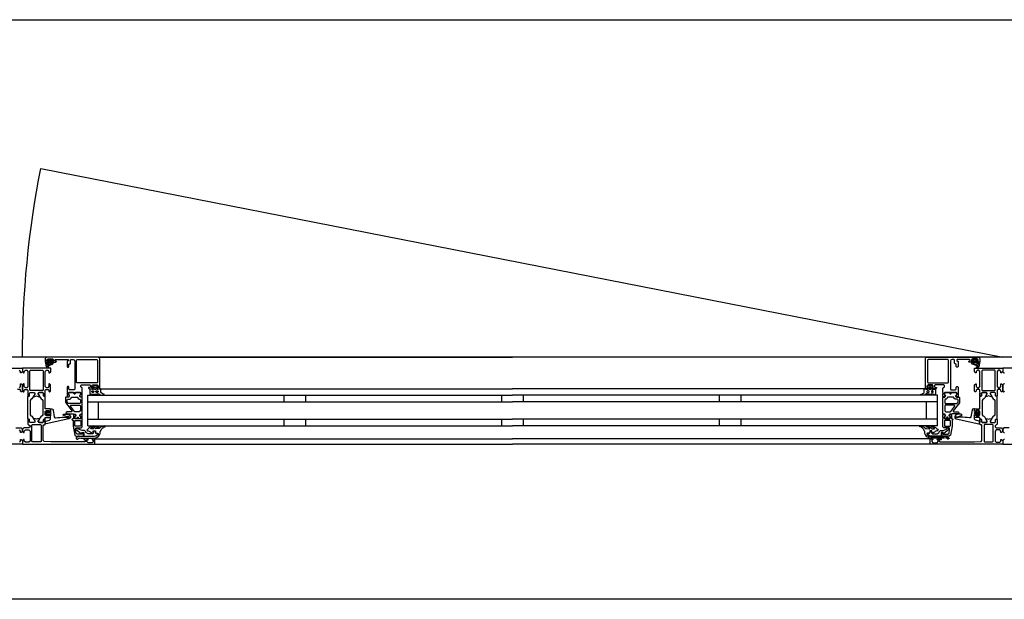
# Model space of a CAD drawing. Header units: millimetres. Extents: x -532 to 413144, y -532 to 654275.
# Tile 30 of 210: x 23397 to 24301, y 12328 to 12860. Entities that reach past the tile are written whole.
import ezdxf

# ---------------------------------------------------------------- set-up
doc = ezdxf.new("R2010")
doc.units = ezdxf.units.MM
doc.header["$LTSCALE"] = 100
for name, color, linetype in [('A-0310-KOZIJN-BU', 7, 'Continuous'), ('A-0410-AFWERKING-GEVEL', 7, 'Continuous'), ('BL313---_BUDEUR', 1, 'Continuous')]:
    doc.layers.add(name, color=color, linetype=linetype)

msp = doc.modelspace()

# ---------------------------------------------------------------- linework, layer by layer
at = {"layer": 'A-0310-KOZIJN-BU'}
for p, q in [((23640, 12515), (23640, 12509)), ((23660, 12515), (23660, 12509)), ((23840, 12515), (23840, 12509)), ((23860, 12509), (23860, 12515)), ((24040, 12509), (24040, 12515)), ((24060, 12509), (24060, 12515)), ((23640, 12493), (23640, 12487)), ((23660, 12493), (23660, 12487)), ((23840, 12493), (23840, 12487)), ((23860, 12487), (23860, 12493)), ((24040, 12487), (24040, 12493)), ((24060, 12487), (24060, 12493))]:
    msp.add_line(p, q, dxfattribs=at)
at = {"layer": 'A-0310-KOZIJN-BU', "ltscale": 10}
for points in [[(23471, 12521.5), (23471, 12548.5), (23470.5, 12549.6875), (23469.5, 12550), (23422.5, 12550), (23421.25, 12549.4375), (23421, 12548.5), (23421, 12545.5), (23423, 12545.5), (23423.5, 12546), (23423.5, 12546.5), (23422.5, 12546.5), (23422.5, 12547.5), (23423.5, 12548.5), (23427.5, 12548.5), (23428.5, 12547.5), (23428.5, 12546.5), (23427.5, 12546.5), (23427.5, 12546), (23428, 12545.5), (23430.75, 12545.5), (23431.125, 12545.65625), (23431.25, 12546), (23431.125, 12546.34375), (23430.75, 12546.5), (23430.5, 12546.5), (23430.125, 12546.65625), (23430, 12547), (23430, 12547.5), (23430.5, 12548), (23441.75, 12548), (23442.25, 12547.5), (23442.25, 12547), (23441, 12546), (23441, 12541.5), (23441.5, 12541), (23442.25, 12541), (23442.75, 12541.5), (23442.75, 12543.5), (23443.25, 12544), (23443.75, 12544), (23444.25, 12544.5), (23444.25, 12547.5), (23444.75, 12548), (23446.5, 12548), (23447.5, 12547.4375), (23448, 12546.5), (23448, 12520.5), (23447.5, 12520), (23443.25, 12520), (23442.75, 12520.5), (23442.75, 12522.5), (23442.25, 12523), (23441.5, 12523), (23441, 12522.5), (23441, 12517.5), (23441, 12517.3125), (23441, 12516.6875), (23441, 12516.5), (23441, 12514.03125), (23441, 12513.6875), (23441.25, 12513.6875), (23442.5, 12513.875), (23443, 12514), (23443.25, 12514.5), (23443, 12514.9375), (23442.25, 12515.375), (23442.25, 12515.71875), (23442.25, 12517.3125), (23442.5, 12517.5), (23453.25, 12517.5), (23453.5, 12517.3125), (23453.5, 12515.71875), (23453.5, 12515.375), (23452.75, 12515.03125), (23452.5, 12514.5), (23452.75, 12514), (23453.25, 12513.875), (23454.5, 12513.6875), (23454.75, 12513.78125), (23455, 12514.03125), (23455, 12516.5), (23454.75, 12516.6875), (23454.75, 12517.3125), (23455, 12517.5), (23455, 12521.6875), (23454.5, 12522.1875), (23454, 12522.1875), (23453.5, 12522.6875), (23453.5, 12524), (23454, 12524.5), (23462, 12524.5), (23462.5, 12524), (23462.5, 12522.6875), (23462, 12522.1875), (23460.75, 12522.1875), (23460.75, 12521.5), (23461.25, 12521), (23464, 12521), (23464.5, 12521.5), (23464.5, 12522), (23463.75, 12522), (23463.75, 12523.5), (23464.5, 12524.5), (23468.5, 12524.5), (23469.5, 12523.5), (23469.5, 12522), (23468.5, 12522), (23468.5, 12521.5), (23469, 12521), (23470.5, 12521), (23471, 12521.5)], [(23469.5, 12550), (23850, 12550)], [(24230.5, 12550), (23850, 12550)], [(24229, 12521.5), (24229, 12548.5), (24229.5, 12549.6875), (24230.5, 12550), (24277.5, 12550), (24278.75, 12549.4375), (24279, 12548.5), (24279, 12545.5), (24277, 12545.5), (24276.5, 12546), (24276.5, 12546.5), (24277.5, 12546.5), (24277.5, 12547.5), (24276.5, 12548.5), (24272.5, 12548.5), (24271.5, 12547.5), (24271.5, 12546.5), (24272.5, 12546.5), (24272.5, 12546), (24272, 12545.5), (24269.25, 12545.5), (24268.875, 12545.65625), (24268.75, 12546), (24268.875, 12546.34375), (24269.25, 12546.5), (24269.5, 12546.5), (24269.875, 12546.65625), (24270, 12547), (24270, 12547.5), (24269.5, 12548), (24258.25, 12548), (24257.75, 12547.5), (24257.75, 12547), (24259, 12546), (24259, 12541.5), (24258.5, 12541), (24257.75, 12541), (24257.25, 12541.5), (24257.25, 12543.5), (24256.75, 12544), (24256.25, 12544), (24255.75, 12544.5), (24255.75, 12547.5), (24255.25, 12548), (24253.5, 12548), (24252.5, 12547.4375), (24252, 12546.5), (24252, 12520.5), (24252.5, 12520), (24256.75, 12520), (24257.25, 12520.5), (24257.25, 12522.5), (24257.75, 12523), (24258.5, 12523), (24259, 12522.5), (24259, 12517.5), (24259, 12517.3125), (24259, 12516.6875), (24259, 12516.5), (24259, 12514.03125), (24259, 12513.6875), (24258.75, 12513.6875), (24257.5, 12513.875), (24257, 12514), (24256.75, 12514.5), (24257, 12514.9375), (24257.75, 12515.375), (24257.75, 12515.71875), (24257.75, 12517.3125), (24257.5, 12517.5), (24246.75, 12517.5), (24246.5, 12517.3125), (24246.5, 12515.71875), (24246.5, 12515.375), (24247.25, 12515.03125), (24247.5, 12514.5), (24247.25, 12514), (24246.75, 12513.875), (24245.5, 12513.6875), (24245.25, 12513.78125), (24245, 12514.03125), (24245, 12516.5), (24245.25, 12516.6875), (24245.25, 12517.3125), (24245, 12517.5), (24245, 12521.6875), (24245.5, 12522.1875), (24246, 12522.1875), (24246.5, 12522.6875), (24246.5, 12524), (24246, 12524.5), (24238, 12524.5), (24237.5, 12524), (24237.5, 12522.6875), (24238, 12522.1875), (24239.25, 12522.1875), (24239.25, 12521.5), (24238.75, 12521), (24236, 12521), (24235.5, 12521.5), (24235.5, 12522), (24236.25, 12522), (24236.25, 12523.5), (24235.5, 12524.5), (24231.5, 12524.5), (24230.5, 12523.5), (24230.5, 12522), (24231.5, 12522), (24231.5, 12521.5), (24231, 12521), (24229.5, 12521), (24229, 12521.5)], [(23374, 12540), (23400, 12540), (23400, 12536.59375), (23398.90625, 12535.5), (23398.3125, 12535.5), (23398.3125, 12537), (23397.3125, 12538)], [(23424, 12544.59375), (23424, 12545.125), (23424.125, 12545.1875), (23426.75, 12545.1875), (23426.875, 12545.125), (23426.875, 12544.375), (23426.75, 12544.1875), (23422.5, 12542.59375), (23422.375, 12542.625), (23422.375, 12542.6875), (23422.125, 12543.875), (23422.25, 12544.09375), (23423.5, 12544.09375), (23424, 12544.59375)], [(23424.25, 12546.3125), (23424.25, 12547.09375), (23424.375, 12547.3125), (23426.625, 12547.3125), (23426.875, 12547.125), (23426.875, 12546.3125), (23426.5, 12545.90625), (23424.625, 12545.90625), (23424.25, 12546.3125)], [(24275.75, 12546.3125), (24275.75, 12547.09375), (24275.625, 12547.3125), (24273.375, 12547.3125), (24273.125, 12547.125), (24273.125, 12546.3125), (24273.5, 12545.90625), (24275.375, 12545.90625), (24275.75, 12546.3125)], [(24276, 12544.59375), (24276, 12545.125), (24275.875, 12545.1875), (24273.25, 12545.1875), (24273.125, 12545.125), (24273.125, 12544.375), (24273.25, 12544.1875), (24277.5, 12542.59375), (24277.625, 12542.625), (24277.625, 12542.6875), (24277.875, 12543.875), (24277.75, 12544.09375), (24276.5, 12544.09375), (24276, 12544.59375)], [(24326, 12540), (24300, 12540), (24300, 12536.59375), (24301.09375, 12535.5), (24301.6875, 12535.5)], [(23397.3125, 12522), (23398.3125, 12523), (23398.3125, 12525.5), (23398.8125, 12525.5), (23399.8125, 12524.5), (23399.8125, 12518.8125), (23399.3125, 12518.3125), (23398.8125, 12518.3125), (23398.3125, 12518.8125), (23398.3125, 12519.8125), (23397.8125, 12520.3125), (23395.5, 12520.3125)], [(23471.5, 12521), (23850, 12521)], [(24228.5, 12521), (23850, 12521)], [(24301.6875, 12525.5), (24301.1875, 12525.5), (24300.1875, 12524.5), (24300.1875, 12518.8125), (24300.6875, 12518.3125), (24301.1875, 12518.3125), (24301.6875, 12518.8125)], [(23445.5, 12500.625), (23445.5, 12500.125), (23445, 12499.84375), (23441, 12499.84375), (23440, 12498.84375), (23441, 12497.84375), (23446.5, 12497.84375), (23447, 12497.5625), (23448.5, 12497.5625), (23449, 12497.0625), (23449, 12496.1875), (23448.25, 12495.4375), (23448.25, 12494.0625), (23448.75, 12493.5625), (23450, 12493.5625), (23450.25, 12493.625), (23450.25, 12493.84375), (23450.25, 12494.3125), (23450.5, 12494.75), (23451, 12494.90625), (23451.25, 12494.75), (23451.5, 12494.3125), (23451.5, 12493.8125), (23451.5, 12493.625), (23451.75, 12493.5625), (23453, 12493.5625), (23453.5, 12494.0625), (23453.5, 12495.4375), (23452.75, 12496.1875), (23452.75, 12497.0625), (23453.25, 12497.5625), (23454.5, 12497.5625), (23455, 12498.0625), (23455, 12512.9375), (23454.5, 12513.4375), (23453.25, 12513.4375), (23452.75, 12513.9375), (23452.75, 12514.8125), (23453.5, 12515.59375), (23453.5, 12516.9375), (23453, 12517.4375), (23448.75, 12517.4375), (23448.5, 12517.3125), (23448.5, 12517), (23448.5, 12516.6875), (23448.25, 12516.3125), (23448, 12516.09375), (23447.5, 12516.3125), (23447.25, 12516.6875), (23447.25, 12517), (23447.25, 12517.3125), (23447, 12517.4375), (23442.75, 12517.4375), (23442.25, 12516.9375), (23442.25, 12515.59375), (23443, 12514.8125), (23443, 12513.9375), (23442.5, 12513.4375), (23440, 12513.4375), (23439.5, 12512.9375), (23439.5, 12509.09375), (23439.75, 12508.09375), (23445.5, 12500.625)], [(23460, 12515), (23850, 12515)], [(23460, 12487), (23460, 12515)], [(24240, 12515), (23850, 12515)], [(24240, 12487), (24240, 12515)], [(24254.5, 12500.625), (24254.5, 12500.125), (24255, 12499.84375), (24259, 12499.84375), (24260, 12498.84375), (24259, 12497.84375), (24253.5, 12497.84375), (24253, 12497.5625), (24251.5, 12497.5625), (24251, 12497.0625), (24251, 12496.1875), (24251.75, 12495.4375), (24251.75, 12494.0625), (24251.25, 12493.5625), (24250, 12493.5625), (24249.75, 12493.625), (24249.75, 12493.84375), (24249.75, 12494.3125), (24249.5, 12494.75), (24249, 12494.90625), (24248.75, 12494.75), (24248.5, 12494.3125), (24248.5, 12493.8125), (24248.5, 12493.625), (24248.25, 12493.5625), (24247, 12493.5625), (24246.5, 12494.0625), (24246.5, 12495.4375), (24247.25, 12496.1875), (24247.25, 12497.0625), (24246.75, 12497.5625), (24245.5, 12497.5625), (24245, 12498.0625), (24245, 12512.9375), (24245.5, 12513.4375), (24246.75, 12513.4375), (24247.25, 12513.9375), (24247.25, 12514.8125), (24246.5, 12515.59375), (24246.5, 12516.9375), (24247, 12517.4375), (24251.25, 12517.4375), (24251.5, 12517.3125), (24251.5, 12517), (24251.5, 12516.6875), (24251.75, 12516.3125), (24252, 12516.09375), (24252.5, 12516.3125), (24252.75, 12516.6875), (24252.75, 12517), (24252.75, 12517.3125), (24253, 12517.4375), (24257.25, 12517.4375), (24257.75, 12516.9375), (24257.75, 12515.59375), (24257, 12514.8125), (24257, 12513.9375), (24257.5, 12513.4375), (24260, 12513.4375), (24260.5, 12512.9375), (24260.5, 12509.09375), (24260.25, 12508.09375), (24254.5, 12500.625)], [(23430.5, 12494.3125), (23432.5, 12494.53125), (23434.5, 12494.6875), (23436.5, 12494.78125), (23438.5, 12494.8125), (23440.5, 12494.75), (23442.5, 12494.625), (23442.75, 12494.71875), (23443, 12495.03125), (23442.75, 12495.34375), (23440.75, 12495.28125), (23437.5, 12496.6875), (23437.25, 12497.03125), (23437.75, 12497.375), (23438, 12497.59375), (23439.5, 12497.71875), (23443, 12496.9375), (23444, 12495.4375), (23444, 12494.34375), (23442.75, 12493.3125), (23421.875, 12488.6875), (23421.375, 12488.78125), (23421.25, 12489.15625), (23421.25, 12490.6875), (23421.625, 12491.1875), (23425, 12492.09375), (23425.75, 12493.0625), (23425.75, 12496.3125), (23426.25, 12496.8125), (23425.75, 12497.3125), (23423.875, 12497.3125), (23423.875, 12496.59375), (23423.75, 12496.34375), (23423.375, 12496.34375), (23421.625, 12497.9375), (23421.25, 12498.6875), (23421.625, 12499.46875), (23423.375, 12501.0625), (23423.75, 12501.0625), (23423.875, 12500.8125), (23423.875, 12500.09375), (23425.75, 12500.09375), (23426.25, 12500.59375), (23425.75, 12501.09375), (23425.75, 12502.6875), (23426.625, 12502.6875), (23427.625, 12502.34375), (23428.125, 12501.46875), (23429.25, 12495.09375), (23429.75, 12494.4375), (23430.5, 12494.3125)], [(23452.75, 12505.84375), (23453.25, 12505.34375), (23453.25, 12500.84375), (23452.25, 12499.84375), (23448.25, 12499.84375), (23447.75, 12500.03125), (23444, 12505.03125), (23444, 12505.5625), (23444.5, 12505.84375), (23452.75, 12505.84375)], [(23460, 12509), (23850, 12509)], [(23470, 12493), (23470, 12509)], [(24240, 12509), (23850, 12509)], [(24230, 12493), (24230, 12509)], [(24247.25, 12505.84375), (24246.75, 12505.34375), (24246.75, 12500.84375), (24247.75, 12499.84375), (24251.75, 12499.84375), (24252.25, 12500.03125), (24256, 12505.03125), (24256, 12505.5625), (24255.5, 12505.84375), (24247.25, 12505.84375)], [(24269.5, 12494.3125), (24267.5, 12494.53125), (24265.5, 12494.6875), (24263.5, 12494.78125), (24261.5, 12494.8125), (24259.5, 12494.75), (24257.5, 12494.625), (24257.25, 12494.71875), (24257, 12495.03125), (24257.25, 12495.34375), (24259.25, 12495.28125), (24262.5, 12496.6875), (24262.75, 12497.03125), (24262.25, 12497.375), (24262, 12497.59375), (24260.5, 12497.71875), (24257, 12496.9375), (24256, 12495.4375), (24256, 12494.34375), (24257.25, 12493.3125), (24278.125, 12488.6875), (24278.625, 12488.78125), (24278.75, 12489.15625), (24278.75, 12490.6875), (24278.375, 12491.1875), (24275, 12492.09375), (24274.25, 12493.0625), (24274.25, 12496.3125), (24273.75, 12496.8125), (24274.25, 12497.3125), (24276.125, 12497.3125), (24276.125, 12496.59375), (24276.25, 12496.34375), (24276.625, 12496.34375), (24278.375, 12497.9375), (24278.75, 12498.6875), (24278.375, 12499.46875), (24276.625, 12501.0625), (24276.25, 12501.0625), (24276.125, 12500.8125), (24276.125, 12500.09375), (24274.25, 12500.09375), (24273.75, 12500.59375), (24274.25, 12501.09375), (24274.25, 12502.6875), (24273.375, 12502.6875), (24272.375, 12502.34375), (24271.875, 12501.46875), (24270.75, 12495.09375), (24270.25, 12494.4375), (24269.5, 12494.3125)], [(23425.625, 12498.09375), (23426.25, 12498.6875), (23425.625, 12499.3125), (23422.875, 12499.3125), (23422.25, 12498.6875), (23422.875, 12498.09375), (23425.625, 12498.09375)], [(23456, 12477.5), (23456, 12480.3125), (23455, 12480.3125), (23455, 12479.3125), (23450.25, 12479.3125), (23449.25, 12480.125), (23448.75, 12483.34375), (23448.75, 12484.59375), (23449.25, 12485.09375), (23454, 12485.09375), (23455, 12486.09375), (23455, 12493.5), (23454.75, 12493.6875), (23454.75, 12494.3125), (23455, 12494.5), (23455, 12496.96875), (23454.75, 12497.21875), (23454.5, 12497.3125), (23453.25, 12497.125), (23452.75, 12497), (23452.5, 12496.5), (23452.75, 12495.96875), (23453.5, 12495.625), (23453.5, 12495.28125), (23453.5, 12493.6875), (23453.25, 12493.5), (23448.5, 12493.5), (23448.25, 12493.59375), (23448.25, 12493.6875), (23448.25, 12495.28125), (23448.25, 12495.625), (23449, 12496.09375), (23449.25, 12496.5), (23449, 12496.90625), (23448.5, 12497.125), (23447.25, 12497.3125), (23447, 12497.21875), (23447, 12496.96875), (23447, 12494.5), (23447, 12494.3125), (23447, 12493.6875), (23447, 12493.5), (23446, 12493.5), (23445.5, 12492.90625), (23446, 12492.3125), (23446.5, 12492.3125), (23446.5, 12486.59375), (23448, 12478.34375), (23449, 12477.5), (23456, 12477.5)], [(24244, 12477.5), (24244, 12480.3125), (24245, 12480.3125), (24245, 12479.3125), (24249.75, 12479.3125), (24250.75, 12480.125), (24251.25, 12483.34375), (24251.25, 12484.59375), (24250.75, 12485.09375), (24246, 12485.09375), (24245, 12486.09375), (24245, 12493.5), (24245.25, 12493.6875), (24245.25, 12494.3125), (24245, 12494.5), (24245, 12496.96875), (24245.25, 12497.21875), (24245.5, 12497.3125), (24246.75, 12497.125), (24247.25, 12497), (24247.5, 12496.5), (24247.25, 12495.96875), (24246.5, 12495.625), (24246.5, 12495.28125), (24246.5, 12493.6875), (24246.75, 12493.5), (24251.5, 12493.5), (24251.75, 12493.59375), (24251.75, 12493.6875), (24251.75, 12495.28125), (24251.75, 12495.625), (24251, 12496.09375), (24250.75, 12496.5), (24251, 12496.90625), (24251.5, 12497.125), (24252.75, 12497.3125), (24253, 12497.21875), (24253, 12496.96875), (24253, 12494.5), (24253, 12494.3125), (24253, 12493.6875), (24253, 12493.5), (24254, 12493.5), (24254.5, 12492.90625), (24254, 12492.3125), (24253.5, 12492.3125), (24253.5, 12486.59375), (24252, 12478.34375), (24251, 12477.5), (24244, 12477.5)], [(24274.375, 12498.09375), (24273.75, 12498.6875), (24274.375, 12499.3125), (24277.125, 12499.3125), (24277.75, 12498.6875), (24277.125, 12498.09375), (24274.375, 12498.09375)], [(23394, 12485), (23398.8125, 12485), (23399.8125, 12484), (23399.8125, 12481.6875), (23398.8125, 12480.6875), (23398.3125, 12480.6875), (23398.3125, 12482.1875), (23397.3125, 12483.1875)], [(23417.125, 12472.6875), (23416.625, 12472.1875), (23409.25, 12472.1875), (23408.75, 12472.6875), (23408.75, 12487.6875), (23409.25, 12488.1875), (23416.625, 12488.1875), (23417.125, 12487.6875), (23417.125, 12472.6875)], [(23460, 12493), (23850, 12493)], [(23460, 12487), (23850, 12487)], [(24240, 12493), (23850, 12493)], [(24240, 12487), (23850, 12487)], [(24282.875, 12472.6875), (24283.375, 12472.1875), (24290.75, 12472.1875), (24291.25, 12472.6875), (24291.25, 12487.6875), (24290.75, 12488.1875), (24283.375, 12488.1875), (24282.875, 12487.6875), (24282.875, 12472.6875)], [(24306, 12485), (24301.1875, 12485), (24300.1875, 12484), (24300.1875, 12481.6875), (24301.1875, 12480.6875), (24301.6875, 12480.6875)], [(23397.3125, 12472), (23398.3125, 12473), (23398.3125, 12474.5), (23398.90625, 12474.5), (23400, 12473.40625), (23400, 12470), (23334, 12470)], [(23466, 12475), (23850, 12475)], [(23466, 12470), (23850, 12470)], [(24234, 12475), (23850, 12475)], [(24234, 12470), (23850, 12470)], [(24301.6875, 12474.5), (24301.09375, 12474.5), (24300, 12473.40625), (24300, 12470), (24366, 12470)], [(36900, 12327.625), (20700, 12327.625)]]:
    msp.add_lwpolyline(points, dxfattribs=at)
for points in [[(23423.625, 12546.625), (23423.75, 12546.46875), (23423.75, 12545.34375), (23423.625, 12545.1875), (23421.75, 12545.1875), (23421.375, 12544.96875), (23421.25, 12544.5), (23421.75, 12541.28125), (23423.25, 12540.1875), (23424.125, 12540.46875), (23424.25, 12540.78125), (23424.125, 12541.09375), (23423.875, 12541.1875), (23423.25, 12541), (23422.75, 12541.21875), (23422.5, 12541.6875), (23422.625, 12541.75), (23422.625, 12541.84375), (23427.75, 12543.5625), (23428.5, 12544.9375), (23428.125, 12545.1875), (23427.25, 12545.1875), (23427.125, 12545.34375), (23427.125, 12546.4375), (23427.25, 12546.625), (23428.125, 12546.78125), (23428.25, 12546.875), (23428.125, 12547.09375), (23427.375, 12547.8125), (23426.75, 12548.09375), (23424.25, 12548.09375), (23423.625, 12547.875), (23422.75, 12547.1875), (23422.625, 12547), (23422.75, 12546.84375)], [(23450.25, 12526.3125), (23449.75, 12526.8125), (23449.75, 12547.3125), (23450.25, 12547.8125), (23468.5, 12547.8125), (23469, 12547.3125), (23469, 12526.8125), (23468.5, 12526.3125)], [(24249.75, 12526.3125), (24250.25, 12526.8125), (24250.25, 12547.3125), (24249.75, 12547.8125), (24231.5, 12547.8125), (24231, 12547.3125), (24231, 12526.8125), (24231.5, 12526.3125)], [(24276.375, 12546.625), (24276.25, 12546.46875), (24276.25, 12545.34375), (24276.375, 12545.1875), (24278.25, 12545.1875), (24278.625, 12544.96875), (24278.75, 12544.5), (24278.25, 12541.28125), (24276.75, 12540.1875), (24275.875, 12540.46875), (24275.75, 12540.78125), (24275.875, 12541.09375), (24276.125, 12541.1875), (24276.75, 12541), (24277.25, 12541.21875), (24277.5, 12541.6875), (24277.375, 12541.75), (24277.375, 12541.84375), (24272.25, 12543.5625), (24271.5, 12544.9375), (24271.875, 12545.1875), (24272.75, 12545.1875), (24272.875, 12545.34375), (24272.875, 12546.4375), (24272.75, 12546.625), (24271.875, 12546.78125), (24271.75, 12546.875), (24271.875, 12547.09375), (24272.625, 12547.8125), (24273.25, 12548.09375), (24275.75, 12548.09375), (24276.375, 12547.875), (24277.25, 12547.1875), (24277.375, 12547), (24277.25, 12546.84375)], [(23421, 12517.5), (23421, 12519.8125), (23421.5, 12520.3125), (23423.75, 12520.3125), (23424.25, 12519.8125), (23424.25, 12518.8125), (23424.75, 12518.3125), (23425.25, 12518.3125), (23425.75, 12518.8125), (23425.75, 12524.5), (23424.75, 12525.5), (23424.25, 12525.5), (23424.25, 12523), (23423.25, 12522), (23422, 12522), (23421, 12523), (23421, 12530), (23421, 12531), (23421, 12537), (23422, 12538), (23423.25, 12538), (23424.25, 12537), (23424.25, 12535.5), (23424.875, 12535.5), (23426, 12536.59375), (23426, 12540), (23400, 12540), (23400, 12536.59375), (23401.09375, 12535.5), (23401.6875, 12535.5), (23401.6875, 12537), (23402.6875, 12538), (23404, 12538), (23405, 12537), (23405, 12531), (23405, 12530), (23405, 12523), (23404, 12522), (23402.6875, 12522), (23401.6875, 12523), (23401.6875, 12525.5), (23401.1875, 12525.5), (23400.1875, 12524.5), (23400.1875, 12518.8125), (23400.6875, 12518.3125), (23401.1875, 12518.3125), (23401.6875, 12518.8125), (23401.6875, 12519.8125), (23402.1875, 12520.3125), (23404.5, 12520.3125), (23405, 12519.8125), (23405, 12517.5), (23405.1875, 12516.78125), (23405, 12516.5), (23405, 12514.59375), (23405.28125, 12514.3125), (23406.28125, 12514.3125), (23406.59375, 12514.59375), (23406.59375, 12517), (23407.09375, 12517.5), (23411, 12517.5), (23411.5, 12517), (23411.5, 12516.3125), (23410.0625, 12513.90625), (23410.0625, 12513.84375), (23410.0625, 12513.78125), (23410.1875, 12513.6875), (23411.375, 12513.9375), (23413, 12514.40625), (23414.5625, 12513.9375), (23415.6875, 12513.71875), (23415.875, 12513.90625), (23414.5, 12516.3125), (23414.5, 12517), (23415, 12517.5), (23418.875, 12517.5), (23419.375, 12517), (23419.375, 12514.59375), (23419.625, 12514.3125), (23420.625, 12514.3125), (23421, 12514.59375), (23421, 12516.5), (23420.75, 12517.21875)], [(24279, 12517.5), (24279, 12519.8125), (24278.5, 12520.3125), (24276.25, 12520.3125), (24275.75, 12519.8125), (24275.75, 12518.8125), (24275.25, 12518.3125), (24274.75, 12518.3125), (24274.25, 12518.8125), (24274.25, 12524.5), (24275.25, 12525.5), (24275.75, 12525.5), (24275.75, 12523), (24276.75, 12522), (24278, 12522), (24279, 12523), (24279, 12530), (24279, 12531), (24279, 12537), (24278, 12538), (24276.75, 12538), (24275.75, 12537), (24275.75, 12535.5), (24275.125, 12535.5), (24274, 12536.59375), (24274, 12540), (24300, 12540), (24300, 12536.59375), (24298.90625, 12535.5), (24298.3125, 12535.5), (24298.3125, 12537), (24297.3125, 12538), (24296, 12538), (24295, 12537), (24295, 12531), (24295, 12530), (24295, 12523), (24296, 12522), (24297.3125, 12522), (24298.3125, 12523), (24298.3125, 12525.5), (24298.8125, 12525.5), (24299.8125, 12524.5), (24299.8125, 12518.8125), (24299.3125, 12518.3125), (24298.8125, 12518.3125), (24298.3125, 12518.8125), (24298.3125, 12519.8125), (24297.8125, 12520.3125), (24295.5, 12520.3125), (24295, 12519.8125), (24295, 12517.5), (24294.8125, 12516.78125), (24295, 12516.5), (24295, 12514.59375), (24294.71875, 12514.3125), (24293.71875, 12514.3125), (24293.40625, 12514.59375), (24293.40625, 12517), (24292.90625, 12517.5), (24289, 12517.5), (24288.5, 12517), (24288.5, 12516.3125), (24289.9375, 12513.90625), (24289.9375, 12513.84375), (24289.9375, 12513.78125), (24289.8125, 12513.6875), (24288.625, 12513.9375), (24287, 12514.40625), (24285.4375, 12513.9375), (24284.3125, 12513.71875), (24284.125, 12513.90625), (24285.5, 12516.3125), (24285.5, 12517), (24285, 12517.5), (24281.125, 12517.5), (24280.625, 12517), (24280.625, 12514.59375), (24280.375, 12514.3125), (24279.375, 12514.3125), (24279, 12514.59375), (24279, 12516.5), (24279.25, 12517.21875)], [(23418.625, 12519.3125), (23407.28125, 12519.3125), (23406.78125, 12519.8125), (23406.78125, 12537.5), (23407.28125, 12538), (23418.625, 12538), (23419.125, 12537.5), (23419.125, 12519.8125)], [(24281.375, 12519.3125), (24292.71875, 12519.3125), (24293.21875, 12519.8125), (24293.21875, 12537.5), (24292.71875, 12538), (24281.375, 12538), (24280.875, 12537.5), (24280.875, 12519.8125)], [(23472, 12520.1875), (23471.5, 12521.1875), (23471, 12521.59375), (23471, 12520.6875), (23469.5, 12520.6875), (23469, 12520.21875), (23468.5, 12520.21875), (23468.5, 12520.6875), (23468.5, 12522), (23468.5, 12522.3125), (23468.5, 12522.3125), (23469, 12522.53125), (23469, 12522.8125), (23468, 12523.84375), (23467.5, 12524), (23466, 12524), (23465.5, 12523.84375), (23464.5, 12522.8125), (23464.5, 12522.625), (23464.5, 12522.375), (23465, 12522.21875), (23465, 12522), (23465, 12520.6875), (23465, 12520.21875), (23464.5, 12520.21875), (23464, 12520.6875), (23462.25, 12520.6875), (23461.75, 12520.40625), (23461.75, 12516.40625), (23462.5, 12515.40625), (23462.75, 12515.1875), (23463.25, 12515.40625), (23463.5, 12516.1875), (23463.75, 12516.40625), (23464, 12516.1875), (23464.5, 12515.40625), (23464.5, 12515.1875), (23465, 12515.40625), (23465.5, 12516.1875), (23465.5, 12516.40625), (23466, 12516.1875), (23466.5, 12515.40625), (23466.5, 12515.1875), (23467, 12515.40625), (23467.5, 12516.1875), (23467.5, 12516.40625), (23468, 12516.1875), (23468.5, 12515.40625), (23468.5, 12515.1875), (23469, 12515.46875), (23469, 12516.3125), (23469.5, 12516.8125), (23471, 12515.6875), (23472, 12515.1875), (23475, 12515.1875), (23475, 12515.625), (23475, 12515.84375), (23475, 12516.0625), (23474, 12516.15625), (23473.5, 12516.28125), (23472, 12517.65625)], [(23466.5, 12520.1875), (23466, 12520.6875), (23466, 12522.3125), (23466.5, 12522.8125), (23467, 12522.8125), (23467.5, 12522.3125), (23467.5, 12520.6875), (23467, 12520.1875)], [(24228, 12520.1875), (24228.5, 12521.1875), (24229, 12521.59375), (24229, 12520.6875), (24230.5, 12520.6875), (24231, 12520.21875), (24231.5, 12520.21875), (24231.5, 12520.6875), (24231.5, 12522), (24231.5, 12522.3125), (24231.5, 12522.3125), (24231, 12522.53125), (24231, 12522.8125), (24232, 12523.84375), (24232.5, 12524), (24234, 12524), (24234.5, 12523.84375), (24235.5, 12522.8125), (24235.5, 12522.625), (24235.5, 12522.375), (24235, 12522.21875), (24235, 12522), (24235, 12520.6875), (24235, 12520.21875), (24235.5, 12520.21875), (24236, 12520.6875), (24237.75, 12520.6875), (24238.25, 12520.40625), (24238.25, 12516.40625), (24237.5, 12515.40625), (24237.25, 12515.1875), (24236.75, 12515.40625), (24236.5, 12516.1875), (24236.25, 12516.40625), (24236, 12516.1875), (24235.5, 12515.40625), (24235.5, 12515.1875), (24235, 12515.40625), (24234.5, 12516.1875), (24234.5, 12516.40625), (24234, 12516.1875), (24233.5, 12515.40625), (24233.5, 12515.1875), (24233, 12515.40625), (24232.5, 12516.1875), (24232.5, 12516.40625), (24232, 12516.1875), (24231.5, 12515.40625), (24231.5, 12515.1875), (24231, 12515.46875), (24231, 12516.3125), (24230.5, 12516.8125), (24229, 12515.6875), (24228, 12515.1875), (24225, 12515.1875), (24225, 12515.625), (24225, 12515.84375), (24225, 12516.0625), (24226, 12516.15625), (24226.5, 12516.28125), (24228, 12517.65625)], [(24233.5, 12520.1875), (24234, 12520.6875), (24234, 12522.3125), (24233.5, 12522.8125), (24233, 12522.8125), (24232.5, 12522.3125), (24232.5, 12520.6875), (24233, 12520.1875)], [(23406.28125, 12514.3125), (23406.59375, 12514.59375), (23406.59375, 12517), (23407.09375, 12517.5), (23410.625, 12517.5), (23411.4375, 12516.78125), (23411.3125, 12515.96875), (23409.375, 12512.5625), (23408.625, 12511.78125), (23407.6875, 12511.25), (23407.1875, 12510.375), (23407.1875, 12497.125), (23407.6875, 12496.25), (23408.625, 12495.71875), (23409.375, 12494.9375), (23411.3125, 12491.53125), (23411.3125, 12490.4375), (23410.625, 12490), (23407.09375, 12490), (23406.59375, 12490.5), (23406.59375, 12492.90625), (23406.28125, 12493.1875), (23405.5, 12493.1875), (23405, 12493.6875), (23405, 12513.8125), (23405.5, 12514.3125)], [(23419.625, 12514.3125), (23419.375, 12514.59375), (23419.375, 12517), (23418.875, 12517.5), (23415.3125, 12517.5), (23414.5, 12516.78125), (23414.625, 12515.96875), (23416.5, 12512.5625), (23417.25, 12511.78125), (23418.25, 12511.25), (23418.75, 12510.375), (23418.75, 12497.125), (23418.25, 12496.25), (23417.25, 12495.71875), (23416.5, 12494.9375), (23414.625, 12491.53125), (23414.625, 12490.4375), (23415.3125, 12490), (23418.875, 12490), (23419.375, 12490.5), (23419.375, 12492.90625), (23419.625, 12493.1875), (23420.5, 12493.1875), (23421, 12493.6875), (23421, 12494.6875), (23425.25, 12494.6875), (23425.75, 12495.1875), (23425.75, 12496.03125), (23425, 12497), (23424.25, 12497.1875), (23424.25, 12496.1875), (23422, 12496.1875), (23421, 12497.1875), (23421, 12500.1875), (23422, 12501.1875), (23424.25, 12501.1875), (23424.25, 12500.1875), (23425, 12500.40625), (23425.75, 12501.375), (23425.75, 12502.1875), (23425.25, 12502.6875), (23421, 12502.6875), (23421, 12513.8125), (23420.5, 12514.3125)], [(23452.75, 12507.4375), (23442.5, 12507.4375), (23442, 12507.625), (23441, 12508.84375), (23441, 12509.125), (23441, 12510.9375), (23441.5, 12511.4375), (23443.75, 12511.4375), (23444.75, 12512.4375), (23444.75, 12512.9375), (23445.25, 12513.4375), (23450.5, 12513.4375), (23451, 12512.9375), (23451, 12512.4375), (23452, 12511.4375), (23452.75, 12511.4375), (23453.25, 12510.9375), (23453.25, 12507.9375)], [(23448, 12517.3125), (23448.25, 12517.1875), (23448.5, 12516.65625), (23448.25, 12516.28125), (23447.75, 12516.125), (23447.5, 12516.28125), (23447.25, 12516.65625), (23447.5, 12517.1875)], [(23464, 12519.1875), (23465, 12519.1875), (23465.5, 12518.6875), (23465.5, 12518.09375), (23465, 12517.59375), (23464, 12517.59375), (23463.75, 12518.09375), (23463.75, 12518.6875)], [(23468, 12519.1875), (23469, 12519.1875), (23469.5, 12518.6875), (23469.5, 12518.09375), (23469, 12517.59375), (23468, 12517.59375), (23467.5, 12518.09375), (23467.5, 12518.6875)], [(24232, 12519.1875), (24231, 12519.1875), (24230.5, 12518.6875), (24230.5, 12518.09375), (24231, 12517.59375), (24232, 12517.59375), (24232.5, 12518.09375), (24232.5, 12518.6875)], [(24236, 12519.1875), (24235, 12519.1875), (24234.5, 12518.6875), (24234.5, 12518.09375), (24235, 12517.59375), (24236, 12517.59375), (24236.25, 12518.09375), (24236.25, 12518.6875)], [(24247.25, 12507.4375), (24257.5, 12507.4375), (24258, 12507.625), (24259, 12508.84375), (24259, 12509.125), (24259, 12510.9375), (24258.5, 12511.4375), (24256.25, 12511.4375), (24255.25, 12512.4375), (24255.25, 12512.9375), (24254.75, 12513.4375), (24249.5, 12513.4375), (24249, 12512.9375), (24249, 12512.4375), (24248, 12511.4375), (24247.25, 12511.4375), (24246.75, 12510.9375), (24246.75, 12507.9375)], [(24252, 12517.3125), (24251.75, 12517.1875), (24251.5, 12516.65625), (24251.75, 12516.28125), (24252.25, 12516.125), (24252.5, 12516.28125), (24252.75, 12516.65625), (24252.5, 12517.1875)], [(24280.375, 12514.3125), (24280.625, 12514.59375), (24280.625, 12517), (24281.125, 12517.5), (24284.6875, 12517.5), (24285.5, 12516.78125), (24285.375, 12515.96875), (24283.5, 12512.5625), (24282.75, 12511.78125), (24281.75, 12511.25), (24281.25, 12510.375), (24281.25, 12497.125), (24281.75, 12496.25), (24282.75, 12495.71875), (24283.5, 12494.9375), (24285.375, 12491.53125), (24285.375, 12490.4375), (24284.6875, 12490), (24281.125, 12490), (24280.625, 12490.5), (24280.625, 12492.90625), (24280.375, 12493.1875), (24279.5, 12493.1875), (24279, 12493.6875), (24279, 12494.6875), (24274.75, 12494.6875), (24274.25, 12495.1875), (24274.25, 12496.03125), (24275, 12497), (24275.75, 12497.1875), (24275.75, 12496.1875), (24278, 12496.1875), (24279, 12497.1875), (24279, 12500.1875), (24278, 12501.1875), (24275.75, 12501.1875), (24275.75, 12500.1875), (24275, 12500.40625), (24274.25, 12501.375), (24274.25, 12502.1875), (24274.75, 12502.6875), (24279, 12502.6875), (24279, 12513.8125), (24279.5, 12514.3125)], [(24293.71875, 12514.3125), (24293.40625, 12514.59375), (24293.40625, 12517), (24292.90625, 12517.5), (24289.375, 12517.5), (24288.5625, 12516.78125), (24288.6875, 12515.96875), (24290.625, 12512.5625), (24291.375, 12511.78125), (24292.3125, 12511.25), (24292.8125, 12510.375), (24292.8125, 12497.125), (24292.3125, 12496.25), (24291.375, 12495.71875), (24290.625, 12494.9375), (24288.6875, 12491.53125), (24288.6875, 12490.4375), (24289.375, 12490), (24292.90625, 12490), (24293.40625, 12490.5), (24293.40625, 12492.90625), (24293.71875, 12493.1875), (24294.5, 12493.1875), (24295, 12493.6875), (24295, 12513.8125), (24294.5, 12514.3125)], [(23405, 12490), (23405, 12488.5), (23405.5, 12488), (23406, 12488), (23407, 12487), (23407, 12486), (23406, 12485), (23401.1875, 12485), (23400.1875, 12484), (23400.1875, 12481.6875), (23401.1875, 12480.6875), (23401.6875, 12480.6875), (23401.6875, 12482.1875), (23402.6875, 12483.1875), (23406, 12483.1875), (23407, 12482.1875), (23407, 12473), (23406, 12472), (23402.6875, 12472), (23401.6875, 12473), (23401.6875, 12474.5), (23401.09375, 12474.5), (23400, 12473.40625), (23400, 12470), (23466, 12470), (23466.5, 12470.5), (23466.5, 12474.5), (23466, 12475), (23464.5, 12475), (23464, 12474.5), (23464, 12474), (23465, 12474), (23465, 12472.5), (23464, 12471.5), (23460.25, 12471.5), (23459.25, 12472.5), (23459.25, 12474), (23460.25, 12474), (23460.25, 12474.5), (23459.75, 12475), (23456.75, 12475), (23456.25, 12474.5), (23456.75, 12474), (23457.25, 12474), (23458.25, 12473.5), (23458.25, 12472.6875), (23457.25, 12472.1875), (23426, 12472.1875), (23419.875, 12472.4375), (23419, 12473.4375), (23419, 12487.5), (23419.5, 12488), (23420.5, 12488), (23421, 12488.5), (23421, 12490), (23420.75, 12490.71875), (23421, 12491), (23421, 12492.90625), (23420.625, 12493.1875), (23419.625, 12493.1875), (23419.375, 12492.90625), (23419.375, 12490.5), (23418.875, 12490), (23415, 12490), (23414.5, 12490.5), (23414.5, 12491.1875), (23415.875, 12493.59375), (23415.875, 12493.6875), (23415.8125, 12493.78125), (23415.75, 12493.8125), (23413.875, 12493.28125), (23413, 12493.09375), (23412.0625, 12493.28125), (23410.25, 12493.78125), (23410.125, 12493.78125), (23410.0625, 12493.6875), (23410.0625, 12493.59375), (23411.5, 12491.1875), (23411.5, 12490.5), (23411, 12490), (23407.09375, 12490), (23406.59375, 12490.5), (23406.59375, 12492.90625), (23406.28125, 12493.1875), (23405.28125, 12493.1875), (23405, 12492.90625), (23405, 12491), (23405.1875, 12490.28125)], [(23451, 12494.90625), (23451.25, 12494.78125), (23451.5, 12494.25), (23451.25, 12493.875), (23450.75, 12493.71875), (23450.5, 12493.875), (23450.25, 12494.25), (23450.5, 12494.78125)], [(24295, 12490), (24295, 12488.5), (24294.5, 12488), (24294, 12488), (24293, 12487), (24293, 12486), (24294, 12485), (24298.8125, 12485), (24299.8125, 12484), (24299.8125, 12481.6875), (24298.8125, 12480.6875), (24298.3125, 12480.6875), (24298.3125, 12482.1875), (24297.3125, 12483.1875), (24294, 12483.1875), (24293, 12482.1875), (24293, 12473), (24294, 12472), (24297.3125, 12472), (24298.3125, 12473), (24298.3125, 12474.5), (24298.90625, 12474.5), (24300, 12473.40625), (24300, 12470), (24234, 12470), (24233.5, 12470.5), (24233.5, 12474.5), (24234, 12475), (24235.5, 12475), (24236, 12474.5), (24236, 12474), (24235, 12474), (24235, 12472.5), (24236, 12471.5), (24239.75, 12471.5), (24240.75, 12472.5), (24240.75, 12474), (24239.75, 12474), (24239.75, 12474.5), (24240.25, 12475), (24243.25, 12475), (24243.75, 12474.5), (24243.25, 12474), (24242.75, 12474), (24241.75, 12473.5), (24241.75, 12472.6875), (24242.75, 12472.1875), (24274, 12472.1875), (24280.125, 12472.4375), (24281, 12473.4375), (24281, 12487.5), (24280.5, 12488), (24279.5, 12488), (24279, 12488.5), (24279, 12490), (24279.25, 12490.71875), (24279, 12491), (24279, 12492.90625), (24279.375, 12493.1875), (24280.375, 12493.1875), (24280.625, 12492.90625), (24280.625, 12490.5), (24281.125, 12490), (24285, 12490), (24285.5, 12490.5), (24285.5, 12491.1875), (24284.125, 12493.59375), (24284.125, 12493.6875), (24284.1875, 12493.78125), (24284.25, 12493.8125), (24286.125, 12493.28125), (24287, 12493.09375), (24287.9375, 12493.28125), (24289.75, 12493.78125), (24289.875, 12493.78125), (24289.9375, 12493.6875), (24289.9375, 12493.59375), (24288.5, 12491.1875), (24288.5, 12490.5), (24289, 12490), (24292.90625, 12490), (24293.40625, 12490.5), (24293.40625, 12492.90625), (24293.71875, 12493.1875), (24294.71875, 12493.1875), (24295, 12492.90625), (24295, 12491), (24294.8125, 12490.28125)], [(24249, 12494.90625), (24248.75, 12494.78125), (24248.5, 12494.25), (24248.75, 12493.875), (24249.25, 12493.71875), (24249.5, 12493.875), (24249.75, 12494.25), (24249.5, 12494.78125)], [(23448, 12487.09375), (23448, 12491.5), (23448.5, 12492), (23453, 12492), (23453.5, 12491.5), (23453.5, 12487.09375), (23453, 12486.59375), (23448.5, 12486.59375)], [(23466, 12477.09375), (23454, 12477.09375), (23452.25, 12477.4375), (23451.5, 12477.375), (23449.5, 12476.0625), (23449.25, 12475.21875), (23450, 12474.6875), (23450.5, 12474.84375), (23452, 12475.8125), (23452.25, 12475.875), (23452.25, 12475.875), (23453.75, 12475.59375), (23466, 12475.59375), (23467.5, 12475.875), (23469, 12476.625), (23469.5, 12476.90625), (23470.5, 12478.1875), (23471.5, 12479.78125), (23471.5, 12481.125), (23471.5, 12481.8125), (23472, 12482.4375), (23472, 12483.09375), (23472.5, 12483.6875), (23473, 12484.21875), (23473.5, 12484.71875), (23474, 12485.1875), (23474.5, 12485.59375), (23475, 12485.9375), (23476, 12486.1875), (23476, 12486.6875), (23475.5, 12486.875), (23474.5, 12486.65625), (23473.5, 12486.375), (23473, 12486), (23472, 12485.59375), (23471.5, 12485.09375), (23470.5, 12484.53125), (23470, 12484.375), (23467.5, 12484.09375), (23467, 12484.28125), (23467, 12484.53125), (23467.5, 12484.96875), (23468.5, 12485.34375), (23469, 12485.625), (23469.5, 12485.875), (23470.5, 12486.3125), (23470.5, 12486.5), (23470, 12486.875), (23469.5, 12486.78125), (23468.5, 12486.59375), (23468, 12486.375), (23467.5, 12486.0625), (23466.5, 12485.6875), (23466, 12485.25), (23465.5, 12484.78125), (23465, 12484.21875), (23464.5, 12484.09375), (23463, 12484.09375), (23462.75, 12484.28125), (23462.75, 12484.5625), (23463.25, 12484.96875), (23463.75, 12485.3125), (23464, 12485.59375), (23464.5, 12485.8125), (23465.5, 12485.9375), (23465.5, 12486.5625), (23465, 12486.875), (23464, 12486.65625), (23463.5, 12486.40625), (23463, 12486.09375), (23462.25, 12485.71875), (23461.75, 12485.3125), (23461, 12484.84375), (23460.5, 12484.3125), (23460, 12483.75), (23459.25, 12482.9375), (23459.75, 12482.46875), (23460.5, 12482.21875), (23461.25, 12481.9375), (23462, 12481.625), (23462.75, 12481.21875), (23463.25, 12480.78125), (23464, 12480.3125), (23464.5, 12479.96875), (23464.5, 12480.03125), (23465, 12480.3125), (23465, 12481.96875), (23465, 12482.28125), (23467, 12482.28125), (23467, 12481.96875), (23467, 12480.46875), (23467.5, 12480.1875), (23469, 12480.1875), (23469.5, 12479.875), (23469.5, 12479.15625), (23469.5, 12478.875), (23468, 12477.6875), (23468, 12477.53125)], [(23457, 12482.6875), (23454.75, 12482.6875), (23451.5, 12484), (23451, 12484.71875), (23450.5, 12485), (23449.75, 12484.71875), (23449.5, 12484), (23449.75, 12483.28125), (23449.75, 12483.1875), (23454, 12479.8125), (23454.5, 12479.8125), (23454.5, 12480.6875), (23456.5, 12480.6875), (23456.5, 12478.59375), (23456.25, 12478.3125), (23456.25, 12477.5), (23466, 12477.5), (23467.5, 12477.90625), (23469, 12479.0625), (23469, 12479.625), (23468.5, 12480), (23467.5, 12480), (23467, 12480.5), (23467, 12481.5), (23466.5, 12482), (23465.5, 12482), (23465, 12481.5), (23465, 12480.1875), (23464.5, 12479.6875), (23460.25, 12479.6875), (23458.25, 12480.8125), (23458.25, 12481.53125)], [(24234, 12477.09375), (24246, 12477.09375), (24247.75, 12477.4375), (24248.5, 12477.375), (24250.5, 12476.0625), (24250.75, 12475.21875), (24250, 12474.6875), (24249.5, 12474.84375), (24248, 12475.8125), (24247.75, 12475.875), (24247.75, 12475.875), (24246.25, 12475.59375), (24234, 12475.59375), (24232.5, 12475.875), (24231, 12476.625), (24230.5, 12476.90625), (24229.5, 12478.1875), (24228.5, 12479.78125), (24228.5, 12481.125), (24228.5, 12481.8125), (24228, 12482.4375), (24228, 12483.09375), (24227.5, 12483.6875), (24227, 12484.21875), (24226.5, 12484.71875), (24226, 12485.1875), (24225.5, 12485.59375), (24225, 12485.9375), (24224, 12486.1875), (24224, 12486.6875), (24224.5, 12486.875), (24225.5, 12486.65625), (24226.5, 12486.375), (24227, 12486), (24228, 12485.59375), (24228.5, 12485.09375), (24229.5, 12484.53125), (24230, 12484.375), (24232.5, 12484.09375), (24233, 12484.28125), (24233, 12484.53125), (24232.5, 12484.96875), (24231.5, 12485.34375), (24231, 12485.625), (24230.5, 12485.875), (24229.5, 12486.3125), (24229.5, 12486.5), (24230, 12486.875), (24230.5, 12486.78125), (24231.5, 12486.59375), (24232, 12486.375), (24232.5, 12486.0625), (24233.5, 12485.6875), (24234, 12485.25), (24234.5, 12484.78125), (24235, 12484.21875), (24235.5, 12484.09375), (24237, 12484.09375), (24237.25, 12484.28125), (24237.25, 12484.5625), (24236.75, 12484.96875), (24236.25, 12485.3125), (24236, 12485.59375), (24235.5, 12485.8125), (24234.5, 12485.9375), (24234.5, 12486.5625), (24235, 12486.875), (24236, 12486.65625), (24236.5, 12486.40625), (24237, 12486.09375), (24237.75, 12485.71875), (24238.25, 12485.3125), (24239, 12484.84375), (24239.5, 12484.3125), (24240, 12483.75), (24240.75, 12482.9375), (24240.25, 12482.46875), (24239.5, 12482.21875), (24238.75, 12481.9375), (24238, 12481.625), (24237.25, 12481.21875), (24236.75, 12480.78125), (24236, 12480.3125), (24235.5, 12479.96875), (24235.5, 12480.03125), (24235, 12480.3125), (24235, 12481.96875), (24235, 12482.28125), (24233, 12482.28125), (24233, 12481.96875), (24233, 12480.46875), (24232.5, 12480.1875), (24231, 12480.1875), (24230.5, 12479.875), (24230.5, 12479.15625), (24230.5, 12478.875), (24232, 12477.6875), (24232, 12477.53125)], [(24243, 12482.6875), (24245.25, 12482.6875), (24248.5, 12484), (24249, 12484.71875), (24249.5, 12485), (24250.25, 12484.71875), (24250.5, 12484), (24250.25, 12483.28125), (24250.25, 12483.1875), (24246, 12479.8125), (24245.5, 12479.8125), (24245.5, 12480.6875), (24243.5, 12480.6875), (24243.5, 12478.59375), (24243.75, 12478.3125), (24243.75, 12477.5), (24234, 12477.5), (24232.5, 12477.90625), (24231, 12479.0625), (24231, 12479.625), (24231.5, 12480), (24232.5, 12480), (24233, 12480.5), (24233, 12481.5), (24233.5, 12482), (24234.5, 12482), (24235, 12481.5), (24235, 12480.1875), (24235.5, 12479.6875), (24239.75, 12479.6875), (24241.75, 12480.8125), (24241.75, 12481.53125)], [(24252, 12487.09375), (24252, 12491.5), (24251.5, 12492), (24247, 12492), (24246.5, 12491.5), (24246.5, 12487.09375), (24247, 12486.59375), (24251.5, 12486.59375)]]:
    msp.add_lwpolyline(points, close=True, dxfattribs=at)
at = {"layer": 'A-0410-AFWERKING-GEVEL', "ltscale": 10}
msp.add_lwpolyline([(36900, 12550), (20700, 12550), (20700, 12860), (36900, 12860)], close=True, dxfattribs=at)
at = {"layer": 'BL313---_BUDEUR', "ltscale": 10}
msp.add_lwpolyline([(23400, 12550, -0.048485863), (23416.84375, 12723.3125), (24300, 12550)], format="xyb", dxfattribs=at)

doc.saveas('drawing.dxf')
